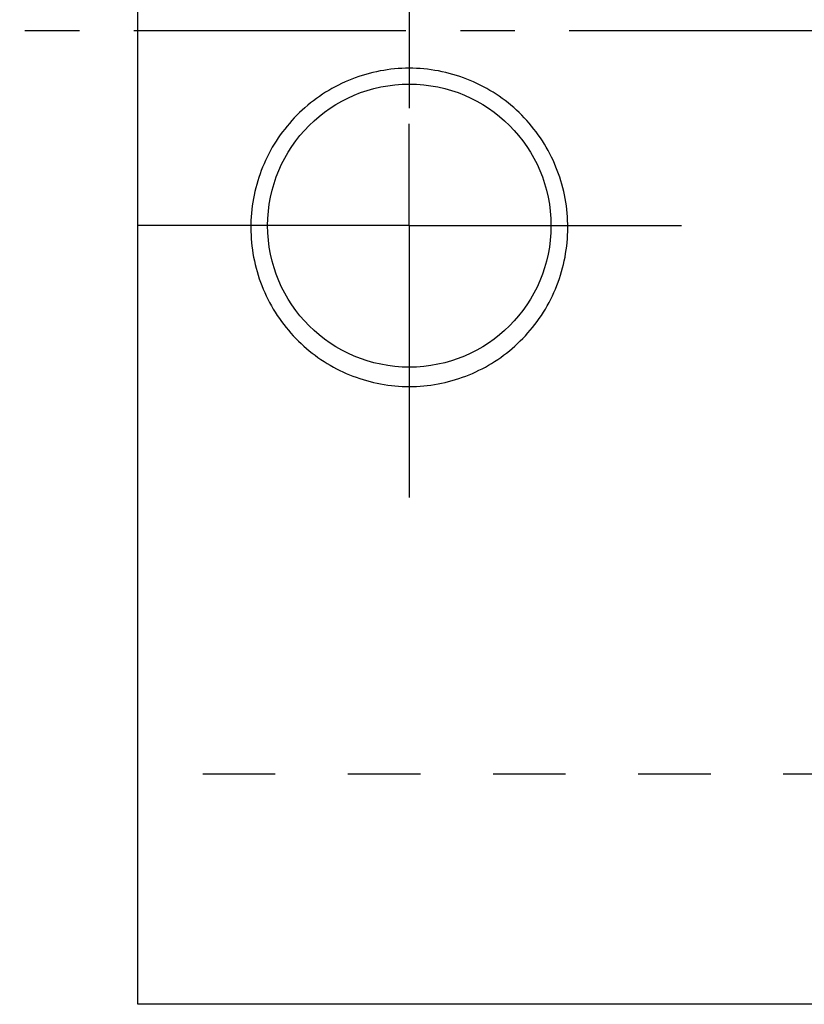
# Model space of a CAD drawing. Header units: millimetres. Extents: x 221 to 348, y 187 to 270.
# Tile 1 of 40: x 221 to 254, y 187 to 229. Entities that reach past the tile are written whole.
import ezdxf

# ---------------------------------------------------------------- set-up
doc = ezdxf.new("R2010")
doc.units = ezdxf.units.MM
doc.header["$LTSCALE"] = 30.734
doc.linetypes.add('CENTER', pattern=[0.6, 0.375, -0.075, 0.075, -0.075])
doc.linetypes.add('HIDDEN', pattern=[0.2, 0.1, -0.1])
doc.layers.get('0').update_dxf_attribs({"linetype": 'CONTINUOUS'})
doc.layers.add('DEFAULT_1', color=7, linetype='CENTER')
doc.layers.add('DEFAULT_2', color=8, linetype='HIDDEN')

msp = doc.modelspace()

# ---------------------------------------------------------------- linework, layer by layer
at = {"color": 7, "linetype": 'CONTINUOUS'}
for p, q in [((225.957, 187.293), (225.957, 269.792)), ((331.257, 187.293), (225.957, 187.293))]:
    msp.add_line(p, q, dxfattribs=at)
msp.add_circle((237.457, 220.293), 6, dxfattribs=at)
for points, knots in [([(237.457, 226.962), (237.042, 226.962), (236.21, 226.885), (235.007, 226.539), (233.888, 225.976), (232.893, 225.217), (232.054, 224.286), (231.402, 223.219), (230.958, 222.051), (230.733, 220.824), (230.737, 219.571), (230.972, 218.334), (231.434, 217.154), (232.106, 216.084), (232.958, 215.163), (233.952, 214.424), (235.056, 213.882), (236.236, 213.55), (237.051, 213.475), (237.457, 213.475)], [0, 0, 0, 0, 0.058949, 0.11798, 0.176899, 0.235988, 0.29492, 0.354019, 0.412637, 0.471492, 0.530322, 0.589846, 0.649428, 0.709344, 0.768368, 0.826771, 0.884438, 0.942231, 1, 1, 1, 1]), ([(237.457, 213.475), (237.864, 213.475), (238.68, 213.55), (239.86, 213.882), (240.964, 214.425), (241.958, 215.165), (242.809, 216.085), (243.48, 217.155), (243.942, 218.335), (244.177, 219.572), (244.18, 220.826), (243.956, 222.053), (243.511, 223.22), (242.859, 224.287), (242.02, 225.217), (241.025, 225.977), (239.906, 226.539), (238.703, 226.885), (237.871, 226.962), (237.457, 226.962)], [0, 0, 0, 0, 0.057819, 0.115676, 0.173357, 0.231752, 0.290724, 0.350621, 0.410204, 0.469752, 0.528602, 0.587457, 0.646064, 0.705136, 0.764067, 0.823147, 0.882071, 0.941089, 1, 1, 1, 1])]:
    msp.add_open_spline(points, degree=3, knots=knots, dxfattribs=at)
at = {"layer": 'DEFAULT_1', "color": 2, "linetype": 'CENTER'}
for p, q in [((237.457, 236.793), (237.457, 224.613)), ((347.957, 228.543), (220.957, 228.543)), ((237.457, 220.293), (237.457, 224.613)), ((237.457, 220.293), (225.278, 220.293)), ((237.457, 220.293), (237.457, 208.113)), ((237.457, 220.293), (249.636, 220.293))]:
    msp.add_line(p, q, dxfattribs=at)
at = {"layer": 'DEFAULT_2', "color": 8, "linetype": 'HIDDEN'}
msp.add_line((280.957, 197.043), (225.957, 197.043), dxfattribs=at)

doc.saveas('drawing.dxf')
